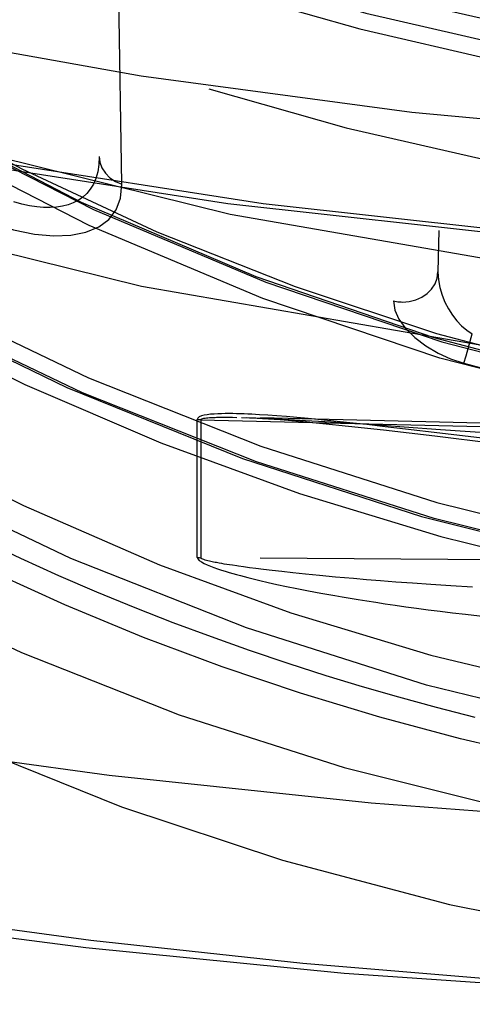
# Model space of a CAD drawing. Header units: inches. Extents: x 0 to 85, y 0 to 55.
# Tile 60 of 115: x 60.425 to 60.677, y 18.657 to 19.204. Entities that reach past the tile are written whole.
import ezdxf

# ---------------------------------------------------------------- set-up
doc = ezdxf.new("R2010")
doc.units = ezdxf.units.IN
doc.header["$LTSCALE"] = 4.675
doc.header["$MEASUREMENT"] = 0
doc.linetypes.add('HIDDEN', pattern=[0.2, 0.1, -0.1])
doc.layers.get('0').update_dxf_attribs({"linetype": 'CONTINUOUS'})
for name, color, linetype in [('_142005', 7, 'CONTINUOUS'), ('_25203', 7, 'CONTINUOUS'), ('_42433', 7, 'CONTINUOUS'), ('DEFAULT_2', 8, 'HIDDEN')]:
    doc.layers.add(name, color=color, linetype=linetype)

msp = doc.modelspace()

# ---------------------------------------------------------------- linework, layer by layer
at = {"color": 6, "linetype": 'Continuous'}
for points in [[(61.0457, 19.06875), (60.87677, 19.07246), (60.7084, 19.08356), (60.54113, 19.10202), (60.37551, 19.12779), (60.21209, 19.16077), (60.05139, 19.20085), (59.89396, 19.24792), (59.7403, 19.30181), (59.59091, 19.36234), (59.44629, 19.42932)], [(61.04499, 18.65735), (60.89797, 18.65883), (60.75139, 18.66455), (60.60579, 18.67449), (60.46223, 18.68864), (60.3218, 18.70693), (60.18478, 18.7294), (60.05161, 18.75609), (59.92294, 18.78692)]]:
    msp.add_lwpolyline(points, dxfattribs=at)
at = {"layer": '_142005', "color": 8, "linetype": 'HIDDEN'}
for p, q in [((60.69103, 20.95702), (60.65799, 19.06417)), ((60.45511, 19.9579), (60.46959, 19.12838)), ((60.48233, 19.11299), (60.47042, 19.79154)), ((60.64546, 19.74914), (60.63317, 19.04811)), ((60.67358, 19.01757), (60.67708, 19.02983)), ((60.6724, 19.01348), (60.67358, 19.01757))]:
    msp.add_line(p, q, dxfattribs=at)
for points in [[(60.28294, 19.20086), (60.37325, 19.14639), (60.46649, 19.09883), (60.56222, 19.05849), (60.66008, 19.02537), (60.75972, 18.99949), (60.86074, 18.98095), (60.96278, 18.96976), (61.06539, 18.96604)], [(61.8474, 19.20153), (61.76598, 19.152), (61.67204, 19.1034), (61.57536, 19.06201), (61.47596, 19.02787), (61.37438, 19.00114), (61.27206, 18.98215), (61.16942, 18.97078), (61.06632, 18.96695), (60.96255, 18.9707), (60.85864, 18.98216), (60.75629, 19.00115), (60.65579, 19.02757), (60.55693, 19.06144), (60.45984, 19.10287), (60.36548, 19.15161), (60.28337, 19.20153)], [(61.85279, 19.19329), (61.76119, 19.13814), (61.66727, 19.0903), (61.57094, 19.04978), (61.47249, 19.01655), (61.37181, 18.99054), (61.26995, 18.97189), (61.16802, 18.96077), (61.06569, 18.9571), (60.96257, 18.96087), (60.85987, 18.97203), (60.75873, 18.99052), (60.65896, 19.01634), (60.56061, 19.0495), (60.4641, 19.09002), (60.36995, 19.13796), (60.27799, 19.19329)], [(60.46959, 19.12838), (60.46943, 19.12387), (60.46882, 19.11979), (60.46781, 19.11617), (60.46643, 19.11296), (60.46472, 19.11015), (60.46273, 19.10772), (60.46047, 19.10566), (60.45797, 19.10393), (60.45525, 19.10253), (60.45232, 19.10144), (60.44921, 19.10065), (60.44591, 19.10015), (60.44243, 19.09993), (60.43877, 19.09999), (60.43492, 19.10034), (60.43088, 19.10098), (60.42666, 19.10191), (60.42224, 19.10316)], [(60.46959, 19.12838), (60.47001, 19.12514), (60.47121, 19.12197), (60.4731, 19.11908), (60.47564, 19.11655), (60.47879, 19.11447), (60.48233, 19.11299)], [(60.38288, 19.10276), (60.39663, 19.09628), (60.40969, 19.0912), (60.42211, 19.08753), (60.43372, 19.08523), (60.44437, 19.08428), (60.45395, 19.08466), (60.46232, 19.08635), (60.46937, 19.08929), (60.47497, 19.09341), (60.47905, 19.09873), (60.48149, 19.10525), (60.48233, 19.11299)], [(60.27799, 19.10197), (60.36981, 19.05028), (60.46363, 19.00541), (60.55949, 18.96739), (60.65729, 18.93616), (60.75712, 18.9116), (60.85839, 18.8939), (60.96081, 18.88321), (61.06364, 18.87952), (61.16598, 18.88288), (61.26803, 18.8933), (61.37012, 18.9109), (61.47107, 18.93548), (61.56972, 18.96684), (61.66631, 19.00505), (61.76064, 19.05009), (61.85279, 19.10197)], [(60.27286, 19.09357), (60.35608, 19.04629), (60.45158, 18.99996), (60.54925, 18.96063), (60.6489, 18.92831), (60.7505, 18.90293), (60.85402, 18.88458), (60.95905, 18.87344), (61.06386, 18.86968), (61.16831, 18.87319), (61.27261, 18.884), (61.37656, 18.90214), (61.47946, 18.92762), (61.58043, 18.96024), (61.6789, 18.99983), (61.77471, 19.04628), (61.85791, 19.09357)], [(61.06539, 18.87056), (60.96202, 18.8741), (60.85904, 18.88476), (60.75678, 18.90249), (60.65588, 18.92722), (60.55711, 18.9587), (60.46034, 18.99701), (60.36555, 19.04228), (60.27327, 19.09424)], [(60.63831, 19.0475), (60.64203, 19.04779), (60.64567, 19.0487), (60.64897, 19.05016), (60.65191, 19.05216), (60.65441, 19.05466), (60.65633, 19.05758), (60.65755, 19.06083), (60.65799, 19.06417)], [(60.65799, 19.06417), (60.65823, 19.05976), (60.65903, 19.05549), (60.66026, 19.05136), (60.66186, 19.04742), (60.66379, 19.04369), (60.666, 19.04023), (60.66846, 19.03705), (60.67115, 19.03422), (60.67404, 19.03183), (60.67708, 19.02983)], [(60.63317, 19.04811), (60.63401, 19.04793), (60.63486, 19.04778), (60.63572, 19.04766), (60.63658, 19.04757), (60.63744, 19.04752), (60.63831, 19.0475)], [(60.63317, 19.04811), (60.63401, 19.04299), (60.63629, 19.03788), (60.64012, 19.03268), (60.64517, 19.02769), (60.65126, 19.02314), (60.65804, 19.01915), (60.66503, 19.01595), (60.6724, 19.01348)], [(60.6724, 19.01348), (60.71992, 19.00091), (60.76775, 18.98997), (60.81586, 18.98068), (60.86417, 18.97303), (60.91264, 18.96702), (60.96121, 18.96267)], [(61.06539, 18.77766), (60.96061, 18.78124), (60.85672, 18.79192), (60.75348, 18.80976), (60.65161, 18.83461), (60.5516, 18.86642), (60.45391, 18.90501), (60.35924, 18.95015), (60.26735, 19.00192)]]:
    msp.add_lwpolyline(points, dxfattribs=at)
for radius, start, end in [(1.77412, 223.72975, 316.27025), (1.78589, 223.72975, 316.27025), (1.79528, 223.60857, 316.39143), (1.85039, 224.24341, 315.75659)]:
    msp.add_arc((61.06539, 20.93699), radius, start, end, dxfattribs=at)
at = {"layer": '_25203', "color": 8, "linetype": 'HIDDEN'}
for points in [[(59.6418, 19.50568), (59.77072, 19.41215), (59.90877, 19.32846), (60.05655, 19.25435), (60.21224, 19.1906), (60.37469, 19.13782), (60.54255, 19.0963), (60.71453, 19.06647), (60.88926, 19.04842), (61.06538, 19.04244), (61.24149, 19.04842), (61.41622, 19.06646), (61.5882, 19.09629), (61.75606, 19.13782), (61.91852, 19.19059), (62.07421, 19.25434), (62.22199, 19.32846), (62.36005, 19.41215), (62.48898, 19.50568)], [(61.0654, 18.9972), (60.87263, 19.00375), (60.68139, 19.02349), (60.49314, 19.05614), (60.30941, 19.10158), (60.13159, 19.15933), (59.96117, 19.2291), (59.7994, 19.3102), (59.64828, 19.40179), (59.50714, 19.50414)]]:
    msp.add_lwpolyline(points, dxfattribs=at)
at = {"layer": '_42433', "color": 8, "linetype": 'HIDDEN'}
for points in [[(60.28316, 19.20396), (60.3538, 19.16055), (60.42659, 19.12142), (60.50166, 19.08654), (60.57862, 19.05605), (60.65722, 19.03009), (60.73719, 19.00871), (60.81827, 18.99203), (60.90018, 18.98006), (60.98251, 18.97288), (61.06539, 18.97046)], [(60.09711, 19.12936), (60.18516, 19.07275), (60.2686, 19.02076), (60.34898, 18.9744), (60.42749, 18.93436), (60.50309, 18.90153), (60.57623, 18.87482), (60.65403, 18.85132), (60.73655, 18.83138), (60.81983, 18.8161), (60.90961, 18.80482), (61.00593, 18.79841), (61.10499, 18.79779), (61.20136, 18.80303), (61.30075, 18.81456), (61.40615, 18.83396), (61.5026, 18.85861), (61.59351, 18.88845), (61.68635, 18.92652), (61.7781, 18.97239), (61.86634, 19.02327), (61.95066, 19.07596), (62.03367, 19.12936)], [(61.16551, 18.75956), (61.11487, 18.75728), (61.06414, 18.75654), (61.0134, 18.75736), (60.96276, 18.75971), (60.91225, 18.76362), (60.86215, 18.76905), (60.81264, 18.77598), (60.76401, 18.78434), (60.71665, 18.79399), (60.67044, 18.80489), (60.62561, 18.81692), (60.58156, 18.83022), (60.53794, 18.8449), (60.49436, 18.86116), (60.45057, 18.87921), (60.40608, 18.8994), (60.36054, 18.92207), (60.31337, 18.94751), (60.26403, 18.97596), (60.21199, 19.00761), (60.15631, 19.04273), (60.09706, 19.08079)], [(60.28314, 19.07842), (60.35481, 19.03804), (60.42834, 19.0017), (60.50385, 18.96935), (60.581, 18.94114), (60.65957, 18.91716), (60.73931, 18.89745), (60.82, 18.88208), (60.9014, 18.87107), (60.98316, 18.86448), (61.0654, 18.8623)], [(60.09711, 19.02597), (60.17858, 18.98167), (60.26223, 18.93514), (60.34348, 18.89201), (60.4264, 18.85282), (60.51405, 18.81821), (60.60583, 18.7889), (60.7023, 18.76481), (60.80282, 18.74625), (60.90853, 18.73347), (60.98721, 18.7282)], [(60.09711, 18.95904), (60.16379, 18.9223), (60.23967, 18.88016), (60.31641, 18.83953), (60.39661, 18.8014), (60.48214, 18.76696), (60.57156, 18.73736), (60.66442, 18.7128), (60.76068, 18.69329), (60.86048, 18.679), (60.96247, 18.67033), (61.06563, 18.66744), (61.16879, 18.67036), (61.27078, 18.67905), (61.37057, 18.69337), (61.4668, 18.71291), (61.55963, 18.73748), (61.64904, 18.76711), (61.73454, 18.80156), (61.81471, 18.8397), (61.89143, 18.88034), (61.96733, 18.9225), (62.03367, 18.95904)], [(60.67872, 18.81672), (60.65712, 18.82227), (60.63618, 18.82797), (60.616, 18.83378), (60.59581, 18.8399), (60.57463, 18.84668), (60.55321, 18.85389), (60.53203, 18.8614), (60.51085, 18.86929), (60.48959, 18.87761), (60.46834, 18.88634), (60.44716, 18.89546), (60.42602, 18.90501), (60.40484, 18.91501)]]:
    msp.add_lwpolyline(points, dxfattribs=at)
at = {"layer": 'DEFAULT_2', "color": 8, "linetype": 'HIDDEN'}
for p, q in [((60.52417, 18.90562), (60.52417, 18.98223)), ((60.52594, 18.98206), (61.0267, 18.97003)), ((60.52619, 18.98206), (60.52619, 18.90543)), ((60.53629, 18.98347), (60.53775, 18.98349)), ((60.53775, 18.98349), (60.5392, 18.9835)), ((60.5392, 18.9835), (60.54066, 18.9835)), ((60.54066, 18.9835), (60.54216, 18.98349)), ((60.54216, 18.98349), (60.54372, 18.98347)), ((60.54372, 18.98347), (60.54621, 18.98343)), ((61.02678, 18.97186), (60.54621, 18.98343)), ((60.5488, 18.98337), (60.55317, 18.98324)), ((60.55317, 18.98324), (60.55682, 18.98311)), ((60.55682, 18.98311), (60.56098, 18.98295)), ((60.56346, 18.98459), (60.55883, 18.98489)), ((60.56098, 18.98295), (60.56747, 18.98265)), ((60.56839, 18.98424), (60.56346, 18.98459)), ((60.56747, 18.98265), (60.57518, 18.98226)), ((60.57372, 18.98382), (60.56839, 18.98424)), ((60.57951, 18.98333), (60.57372, 18.98382)), ((60.57518, 18.98226), (60.58431, 18.98176)), ((60.58586, 18.98275), (60.57951, 18.98333)), ((60.58431, 18.98176), (60.59503, 18.98112)), ((60.59659, 18.9817), (60.58586, 18.98275)), ((60.59503, 18.98112), (60.60753, 18.98033)), ((60.609, 18.9804), (60.59659, 18.9817)), ((60.60753, 18.98033), (60.62205, 18.97936)), ((60.61835, 18.97939), (60.609, 18.9804)), ((60.62865, 18.97823), (60.61835, 18.97939)), ((60.62205, 18.97936), (60.63914, 18.97818)), ((60.63998, 18.97693), (60.62865, 18.97823)), ((60.63914, 18.97818), (60.65944, 18.97674)), ((60.6591, 18.97467), (60.63998, 18.97693)), ((60.65944, 18.97674), (60.69025, 18.97452)), ((60.68891, 18.97107), (60.6591, 18.97467)), ((61.0267, 18.90202), (60.52619, 18.90543)), ((60.53774, 18.90219), (60.53629, 18.90245)), ((60.53919, 18.90194), (60.53774, 18.90219)), ((60.54066, 18.9017), (60.53919, 18.90194)), ((60.54216, 18.90146), (60.54066, 18.9017)), ((60.54372, 18.90122), (60.54216, 18.90146)), ((60.54621, 18.90085), (60.54372, 18.90122)), ((60.55317, 18.89988), (60.54995, 18.90031)), ((60.55682, 18.8994), (60.55317, 18.89988)), ((60.56098, 18.89889), (60.55682, 18.8994)), ((60.56573, 18.89833), (60.56098, 18.89889)), ((60.57115, 18.89771), (60.56573, 18.89833)), ((60.57731, 18.89704), (60.57115, 18.89771)), ((60.58429, 18.89631), (60.57731, 18.89704)), ((60.59218, 18.89554), (60.58429, 18.89631)), ((60.60104, 18.89471), (60.59218, 18.89554)), ((60.61094, 18.89384), (60.60104, 18.89471)), ((60.61819, 18.89323), (60.61094, 18.89384)), ((60.62605, 18.89259), (60.61819, 18.89323)), ((60.56352, 18.89171), (60.56846, 18.89061)), ((60.56846, 18.89061), (60.57379, 18.88947)), ((60.57379, 18.88947), (60.57959, 18.88829)), ((60.57959, 18.88829), (60.58594, 18.88705)), ((60.63459, 18.89193), (60.62605, 18.89259)), ((60.64389, 18.89125), (60.63459, 18.89193)), ((60.65403, 18.89053), (60.64389, 18.89125)), ((60.66508, 18.8898), (60.65403, 18.89053)), ((60.67713, 18.88904), (60.66508, 18.8898)), ((60.58594, 18.88705), (60.59293, 18.88575)), ((60.59293, 18.88575), (60.60062, 18.88438))]:
    msp.add_line(p, q, dxfattribs=at)
for points in [[(59.50863, 19.48002), (59.63912, 19.4193), (59.77364, 19.36398), (59.91181, 19.3142), (60.05323, 19.27012), (60.19751, 19.23185), (60.34424, 19.19951), (60.493, 19.17318), (60.64338, 19.15293), (60.79494, 19.13884), (60.94728, 19.13093)], [(60.94728, 19.07134), (60.89646, 19.07246), (60.72808, 19.08356), (60.56081, 19.10202), (60.39519, 19.12779), (60.23177, 19.16077), (60.07108, 19.20085), (59.91365, 19.24792), (59.75998, 19.30181), (59.6106, 19.36234), (59.46598, 19.42932)], [(60.55883, 18.98489), (60.55661, 18.98502), (60.55443, 18.98513), (60.5523, 18.98523), (60.55019, 18.98532), (60.5481, 18.98539), (60.54603, 18.98544), (60.54395, 18.98548), (60.54186, 18.9855), (60.53977, 18.98549), (60.53766, 18.98546), (60.53557, 18.98539), (60.53353, 18.98528), (60.53156, 18.98511), (60.5297, 18.98488), (60.52801, 18.98458), (60.52651, 18.98419), (60.52531, 18.98368), (60.52455, 18.98303), (60.52417, 18.98223)], [(60.52594, 18.98206), (60.52565, 18.98207), (60.52529, 18.9821), (60.52491, 18.98213), (60.52454, 18.98218), (60.52417, 18.98223)], [(60.52619, 18.98206), (60.52641, 18.98236), (60.52677, 18.98259), (60.52729, 18.98276), (60.52791, 18.9829), (60.52859, 18.98301), (60.52932, 18.98311), (60.53009, 18.98319), (60.53089, 18.98326), (60.53169, 18.98331), (60.53249, 18.98335), (60.53328, 18.98339), (60.53405, 18.98342), (60.53481, 18.98344), (60.53556, 18.98346), (60.53629, 18.98347)], [(60.55177, 18.98327), (60.56043, 18.98284), (60.57025, 18.98217), (60.58117, 18.98127), (60.594, 18.98006), (60.60832, 18.97858), (60.62775, 18.97644), (60.65627, 18.97311), (60.68905, 18.96916)], [(60.52417, 18.90562), (60.52454, 18.90556), (60.52491, 18.90551), (60.52529, 18.90548), (60.52565, 18.90545), (60.52594, 18.90544), (60.52619, 18.90543)], [(60.52417, 18.90562), (60.52454, 18.90479), (60.52529, 18.90397), (60.52648, 18.90314), (60.52797, 18.90232), (60.52966, 18.90153), (60.53151, 18.90077), (60.53347, 18.90001), (60.53551, 18.89929), (60.53761, 18.89858), (60.53973, 18.89791), (60.54184, 18.89727), (60.54395, 18.89665), (60.54604, 18.89606), (60.54813, 18.89549), (60.55022, 18.89493), (60.55234, 18.89438), (60.55448, 18.89384), (60.55666, 18.89331), (60.55888, 18.89278), (60.56352, 18.89171)], [(60.53629, 18.90245), (60.53481, 18.90272), (60.53405, 18.90287), (60.53327, 18.90302), (60.53249, 18.90319), (60.53169, 18.90336), (60.53089, 18.90355), (60.53009, 18.90374), (60.52932, 18.90395), (60.52859, 18.90416), (60.52791, 18.90437), (60.52729, 18.9046), (60.52677, 18.90485), (60.52641, 18.90513), (60.52619, 18.90543)], [(60.54995, 18.90031), (60.5471, 18.90072), (60.54621, 18.90085)], [(61.06539, 18.74942), (60.91666, 18.75158), (60.76826, 18.75812), (60.62083, 18.76905), (60.47516, 18.78438), (60.33217, 18.80411), (60.19215, 18.82833), (60.05547, 18.85717), (59.92294, 18.89055)], [(60.60062, 18.88438), (60.60475, 18.88367), (60.60909, 18.88295), (60.61365, 18.8822), (60.61843, 18.88144), (60.62345, 18.88066), (60.62872, 18.87987), (60.63425, 18.87906), (60.64004, 18.87824), (60.64611, 18.87741), (60.65247, 18.87657), (60.65913, 18.87572), (60.66609, 18.87486), (60.67337, 18.874), (60.68098, 18.87313), (60.68891, 18.87226)], [(59.90397, 18.80108), (60.01178, 18.77322), (60.12195, 18.74871), (60.23435, 18.72717), (60.34878, 18.70858), (60.465, 18.69293), (60.58293, 18.68012), (60.70267, 18.67013), (60.8234, 18.66301), (60.94431, 18.65879), (61.04499, 18.65759)]]:
    msp.add_lwpolyline(points, dxfattribs=at)

doc.saveas('drawing.dxf')
